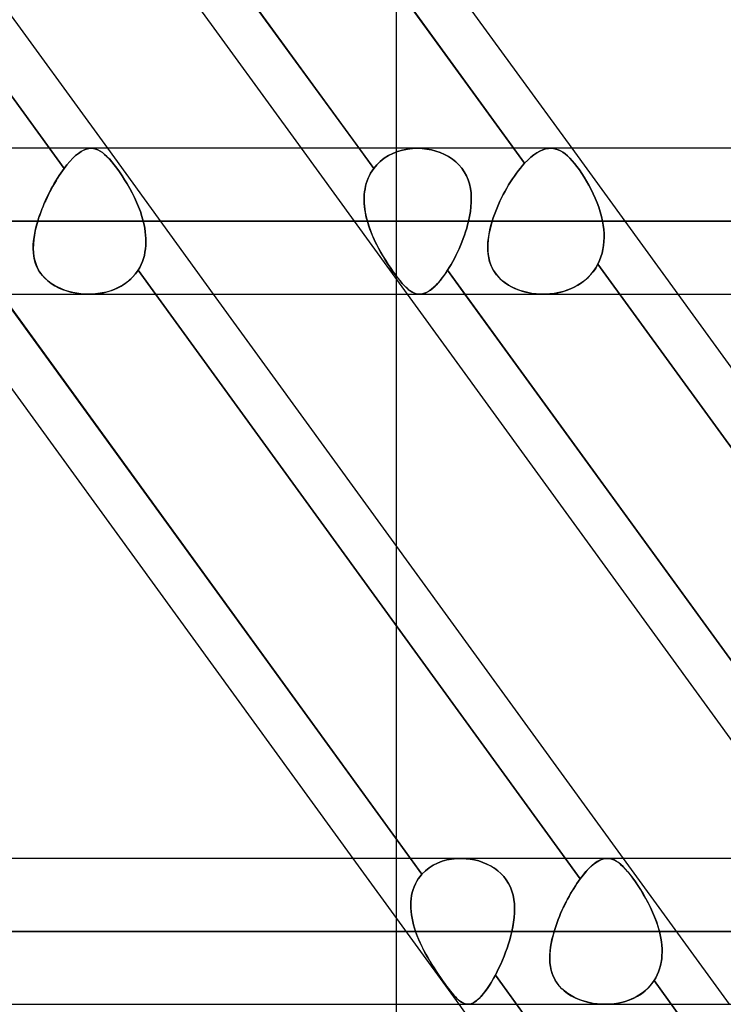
# Model space of a CAD drawing. Header units: millimetres. Extents: x -288 to 288, y -123 to 100.
# Tile 47 of 76: x 65 to 76, y -43 to -28. Entities that reach past the tile are written whole.
import ezdxf

# ---------------------------------------------------------------- set-up
doc = ezdxf.new("R2010")
doc.units = ezdxf.units.MM
doc.layers.add('MAIN-1', color=7, linetype='Continuous')
doc.layers.add('MAIN-2', color=7, linetype='Continuous')

msp = doc.modelspace()

# ---------------------------------------------------------------- linework, layer by layer
at = {"layer": 'MAIN-1'}
for p, q in [((60.366, -21.435), (66.715, -30.175)), ((70.613, -30.175), (64.264, -21.435)), ((67.557, -21.435), (73.906, -30.175)), ((63.556, -21.695), (69.716, -30.175)), ((170.929, -30.175), (-170.929, -30.175)), ((-171.99, -31.305), (171.99, -31.305)), ((-171.054, -32.435), (171.054, -32.435)), ((64.166, -32.435), (70.515, -41.175)), ((71.412, -41.175), (65.063, -32.435)), ((68.356, -32.435), (74.705, -41.175)), ((71.19, -32.435), (71.19, -36.336)), ((71.358, -32.435), (77.706, -41.175)), ((78.603, -41.175), (72.254, -32.435)), ((75.548, -32.435), (81.896, -41.175)), ((163.11, -41.175), (-163.11, -41.175)), ((-163.851, -42.305), (163.851, -42.305)), ((-163.059, -43.435), (163.059, -43.435)), ((71.19, -43.435), (71.19, -52.175)), ((72.157, -43.435), (78.505, -52.175)), ((79.402, -52.175), (73.053, -43.435))]:
    msp.add_line(p, q, dxfattribs=at)
at = {"layer": 'MAIN-2'}
for p, q in [((66.309, -20.951), (73.178, -30.407)), ((73.178, -30.407), (66.309, -20.951)), ((59.197, -21.06), (66.045, -30.488)), ((66.045, -30.488), (59.197, -21.06)), ((63.991, -21.06), (70.84, -30.488)), ((71.19, -26.436), (71.19, -32.435)), ((66.348, -30.203), (66.388, -30.187)), ((66.389, -30.187), (66.349, -30.203)), ((66.388, -30.187), (66.428, -30.178)), ((66.428, -30.178), (66.389, -30.187)), ((66.466, -30.175), (66.428, -30.178)), ((66.428, -30.178), (66.466, -30.175)), ((66.501, -30.178), (66.466, -30.175)), ((66.466, -30.175), (66.501, -30.178)), ((66.535, -30.186), (66.501, -30.178)), ((66.501, -30.178), (66.535, -30.186)), ((66.569, -30.199), (66.535, -30.186)), ((66.535, -30.186), (66.569, -30.199)), ((66.603, -30.217), (66.569, -30.199)), ((66.569, -30.199), (66.603, -30.217)), ((66.715, -30.175), (68.356, -32.435)), ((69.716, -30.175), (71.358, -32.435)), ((70.84, -30.488), (70.613, -30.175)), ((71.284, -30.203), (71.361, -30.187)), ((71.361, -30.187), (71.284, -30.203)), ((71.361, -30.187), (71.44, -30.178)), ((71.44, -30.178), (71.361, -30.187)), ((71.44, -30.178), (71.52, -30.175)), ((71.52, -30.175), (71.44, -30.178)), ((71.52, -30.175), (71.592, -30.178)), ((71.592, -30.178), (71.52, -30.175)), ((71.592, -30.178), (71.663, -30.186)), ((71.664, -30.186), (71.592, -30.178)), ((71.663, -30.186), (71.734, -30.199)), ((71.735, -30.199), (71.664, -30.186)), ((71.734, -30.199), (71.804, -30.217)), ((71.804, -30.217), (71.735, -30.199)), ((73.414, -30.217), (73.459, -30.198)), ((73.459, -30.198), (73.415, -30.217)), ((73.503, -30.184), (73.459, -30.198)), ((73.459, -30.198), (73.503, -30.184)), ((73.546, -30.177), (73.503, -30.184)), ((73.503, -30.184), (73.546, -30.177)), ((73.589, -30.175), (73.546, -30.177)), ((73.546, -30.177), (73.588, -30.175)), ((73.588, -30.175), (73.625, -30.179)), ((73.625, -30.179), (73.589, -30.175)), ((73.661, -30.187), (73.625, -30.179)), ((73.625, -30.179), (73.66, -30.187)), ((73.66, -30.187), (73.696, -30.199)), ((73.696, -30.199), (73.661, -30.187)), ((73.732, -30.216), (73.696, -30.199)), ((73.696, -30.199), (73.731, -30.216)), ((73.906, -30.175), (75.548, -32.435)), ((66.18, -30.329), (66.135, -30.377)), ((66.135, -30.377), (66.18, -30.329)), ((66.223, -30.288), (66.18, -30.329)), ((66.18, -30.329), (66.223, -30.288)), ((66.266, -30.253), (66.223, -30.288)), ((66.223, -30.288), (66.266, -30.253)), ((66.308, -30.225), (66.266, -30.253)), ((66.266, -30.253), (66.308, -30.225)), ((66.349, -30.203), (66.308, -30.225)), ((66.308, -30.225), (66.348, -30.203)), ((66.638, -30.24), (66.603, -30.217)), ((66.603, -30.217), (66.638, -30.24)), ((66.673, -30.269), (66.638, -30.24)), ((66.638, -30.24), (66.673, -30.269)), ((66.709, -30.302), (66.673, -30.269)), ((66.673, -30.269), (66.709, -30.302)), ((66.746, -30.341), (66.709, -30.302)), ((66.709, -30.302), (66.746, -30.34)), ((66.746, -30.34), (66.784, -30.383)), ((66.784, -30.384), (66.746, -30.341)), ((70.942, -30.377), (71.002, -30.329)), ((71.002, -30.329), (70.942, -30.377)), ((71.002, -30.329), (71.067, -30.288)), ((71.067, -30.288), (71.002, -30.329)), ((71.067, -30.288), (71.136, -30.253)), ((71.136, -30.253), (71.067, -30.288)), ((71.136, -30.253), (71.208, -30.225)), ((71.208, -30.225), (71.136, -30.253)), ((71.208, -30.225), (71.284, -30.203)), ((71.284, -30.203), (71.208, -30.225)), ((71.804, -30.217), (71.871, -30.24)), ((71.871, -30.24), (71.804, -30.217)), ((71.871, -30.24), (71.936, -30.269)), ((71.937, -30.269), (71.871, -30.24)), ((71.936, -30.269), (71.999, -30.302)), ((71.999, -30.302), (71.937, -30.269)), ((71.999, -30.302), (72.057, -30.34)), ((72.058, -30.341), (71.999, -30.302)), ((72.057, -30.34), (72.111, -30.383)), ((72.112, -30.384), (72.058, -30.341)), ((73.226, -30.357), (73.275, -30.313)), ((73.275, -30.313), (73.227, -30.357)), ((73.322, -30.275), (73.275, -30.313)), ((73.275, -30.313), (73.322, -30.275)), ((73.369, -30.243), (73.322, -30.275)), ((73.322, -30.275), (73.369, -30.243)), ((73.415, -30.217), (73.369, -30.243)), ((73.369, -30.243), (73.414, -30.217)), ((73.731, -30.216), (73.767, -30.237)), ((73.767, -30.237), (73.732, -30.216)), ((73.803, -30.263), (73.767, -30.237)), ((73.767, -30.237), (73.803, -30.263)), ((73.839, -30.293), (73.803, -30.263)), ((73.803, -30.263), (73.839, -30.293)), ((73.876, -30.328), (73.839, -30.293)), ((73.839, -30.293), (73.876, -30.328)), ((73.913, -30.367), (73.876, -30.328)), ((73.876, -30.328), (73.913, -30.367)), ((66.02, -30.523), (66.045, -30.488)), ((66.045, -30.488), (66.02, -30.523)), ((66.09, -30.43), (66.045, -30.488)), ((66.045, -30.488), (66.09, -30.43)), ((66.135, -30.377), (66.09, -30.43)), ((66.09, -30.43), (66.135, -30.377)), ((66.784, -30.383), (66.822, -30.431)), ((66.823, -30.431), (66.784, -30.384)), ((66.822, -30.431), (66.862, -30.483)), ((66.862, -30.483), (66.823, -30.431)), ((66.902, -30.54), (66.862, -30.483)), ((66.862, -30.483), (66.902, -30.539)), ((70.84, -30.488), (70.815, -30.523)), ((70.815, -30.523), (70.84, -30.488)), ((70.84, -30.488), (70.888, -30.43)), ((70.888, -30.43), (70.84, -30.488)), ((70.888, -30.43), (70.942, -30.377)), ((70.942, -30.377), (70.888, -30.43)), ((72.111, -30.383), (72.161, -30.431)), ((72.161, -30.431), (72.112, -30.384)), ((72.161, -30.431), (72.205, -30.483)), ((72.205, -30.483), (72.161, -30.431)), ((72.205, -30.483), (72.243, -30.539)), ((72.243, -30.54), (72.205, -30.483)), ((73.083, -30.519), (73.114, -30.48)), ((73.114, -30.48), (73.083, -30.519)), ((73.114, -30.48), (73.146, -30.442)), ((73.146, -30.442), (73.114, -30.48)), ((73.146, -30.442), (73.178, -30.407)), ((73.178, -30.407), (73.146, -30.442)), ((73.227, -30.357), (73.178, -30.407)), ((73.178, -30.407), (73.226, -30.357)), ((73.95, -30.41), (73.913, -30.367)), ((73.913, -30.367), (73.95, -30.41)), ((73.988, -30.457), (73.95, -30.41)), ((73.95, -30.41), (73.987, -30.457)), ((73.987, -30.457), (74.025, -30.508)), ((74.026, -30.509), (73.988, -30.457)), ((65.919, -30.678), (65.944, -30.637)), ((65.944, -30.636), (65.92, -30.677)), ((65.97, -30.597), (65.944, -30.636)), ((65.944, -30.637), (65.969, -30.598)), ((65.969, -30.598), (65.994, -30.56)), ((65.995, -30.559), (65.97, -30.597)), ((65.994, -30.56), (66.02, -30.523)), ((66.02, -30.523), (65.995, -30.559)), ((66.902, -30.539), (66.943, -30.599)), ((66.943, -30.599), (66.902, -30.54)), ((66.983, -30.662), (66.943, -30.599)), ((66.943, -30.599), (66.983, -30.662)), ((70.755, -30.636), (70.739, -30.677)), ((70.739, -30.678), (70.755, -30.637)), ((70.773, -30.597), (70.755, -30.636)), ((70.755, -30.637), (70.773, -30.598)), ((70.793, -30.559), (70.773, -30.597)), ((70.773, -30.598), (70.793, -30.56)), ((70.815, -30.523), (70.793, -30.559)), ((70.793, -30.56), (70.815, -30.523)), ((72.243, -30.539), (72.276, -30.599)), ((72.276, -30.599), (72.243, -30.54)), ((72.276, -30.599), (72.302, -30.662)), ((72.302, -30.662), (72.276, -30.599)), ((72.989, -30.649), (72.959, -30.696)), ((72.959, -30.696), (72.989, -30.65)), ((72.989, -30.65), (73.02, -30.604)), ((73.02, -30.604), (72.989, -30.649)), ((73.02, -30.604), (73.051, -30.561)), ((73.051, -30.561), (73.02, -30.604)), ((73.051, -30.561), (73.083, -30.519)), ((73.083, -30.519), (73.051, -30.561)), ((74.025, -30.508), (74.063, -30.563)), ((74.064, -30.564), (74.026, -30.509)), ((74.063, -30.563), (74.101, -30.622)), ((74.101, -30.622), (74.064, -30.564)), ((74.138, -30.683), (74.101, -30.622)), ((74.101, -30.622), (74.138, -30.682)), ((65.824, -30.849), (65.847, -30.805)), ((65.848, -30.803), (65.825, -30.847)), ((65.847, -30.805), (65.87, -30.762)), ((65.871, -30.76), (65.848, -30.803)), ((65.87, -30.762), (65.894, -30.72)), ((65.895, -30.718), (65.871, -30.76)), ((65.894, -30.72), (65.919, -30.678)), ((65.92, -30.677), (65.895, -30.718)), ((67.022, -30.727), (66.983, -30.662)), ((66.983, -30.662), (67.022, -30.727)), ((67.061, -30.795), (67.022, -30.727)), ((67.022, -30.727), (67.061, -30.795)), ((67.098, -30.864), (67.061, -30.795)), ((67.061, -30.795), (67.098, -30.864)), ((70.699, -30.849), (70.706, -30.805)), ((70.706, -30.803), (70.7, -30.847)), ((70.715, -30.76), (70.706, -30.803)), ((70.706, -30.805), (70.715, -30.762)), ((70.726, -30.718), (70.715, -30.76)), ((70.715, -30.762), (70.726, -30.72)), ((70.739, -30.677), (70.726, -30.718)), ((70.726, -30.72), (70.739, -30.678)), ((72.302, -30.662), (72.323, -30.727)), ((72.323, -30.727), (72.302, -30.662)), ((72.323, -30.727), (72.337, -30.795)), ((72.337, -30.795), (72.323, -30.727)), ((72.337, -30.795), (72.347, -30.864)), ((72.347, -30.864), (72.337, -30.795)), ((72.874, -30.841), (72.901, -30.792)), ((72.901, -30.792), (72.874, -30.841)), ((72.901, -30.792), (72.93, -30.743)), ((72.93, -30.743), (72.901, -30.792)), ((72.93, -30.743), (72.959, -30.696)), ((72.959, -30.696), (72.93, -30.743)), ((74.138, -30.682), (74.174, -30.746)), ((74.174, -30.746), (74.138, -30.683)), ((74.209, -30.811), (74.174, -30.746)), ((74.174, -30.746), (74.208, -30.811)), ((65.758, -30.985), (65.78, -30.939)), ((65.781, -30.936), (65.76, -30.982)), ((65.78, -30.939), (65.801, -30.894)), ((65.803, -30.891), (65.781, -30.936)), ((65.801, -30.894), (65.824, -30.849)), ((65.825, -30.847), (65.803, -30.891)), ((67.134, -30.935), (67.098, -30.864)), ((67.098, -30.864), (67.134, -30.935)), ((67.167, -31.007), (67.134, -30.935)), ((67.134, -30.935), (67.167, -31.008)), ((70.693, -30.936), (70.692, -30.982)), ((70.692, -30.985), (70.693, -30.939)), ((70.695, -30.891), (70.693, -30.936)), ((70.693, -30.939), (70.695, -30.894)), ((70.7, -30.847), (70.695, -30.891)), ((70.695, -30.894), (70.699, -30.849)), ((72.347, -30.864), (72.351, -30.935)), ((72.351, -30.935), (72.347, -30.864)), ((72.351, -30.935), (72.351, -31.008)), ((72.351, -31.007), (72.351, -30.935)), ((72.796, -30.993), (72.821, -30.942)), ((72.821, -30.942), (72.796, -30.993)), ((72.821, -30.942), (72.847, -30.891)), ((72.847, -30.891), (72.821, -30.942)), ((72.847, -30.891), (72.874, -30.841)), ((72.874, -30.841), (72.847, -30.891)), ((74.208, -30.811), (74.241, -30.879)), ((74.241, -30.879), (74.209, -30.811)), ((74.272, -30.948), (74.241, -30.879)), ((74.241, -30.879), (74.272, -30.948)), ((74.3, -31.018), (74.272, -30.948)), ((74.272, -30.948), (74.301, -31.018)), ((65.7, -31.123), (65.719, -31.077)), ((65.72, -31.073), (65.701, -31.12)), ((65.719, -31.077), (65.738, -31.031)), ((65.739, -31.027), (65.72, -31.073)), ((65.738, -31.031), (65.758, -30.985)), ((65.76, -30.982), (65.739, -31.027)), ((67.198, -31.081), (67.167, -31.007)), ((67.167, -31.008), (67.198, -31.081)), ((67.226, -31.155), (67.198, -31.081)), ((67.198, -31.081), (67.226, -31.155)), ((70.692, -30.982), (70.694, -31.027)), ((70.694, -31.031), (70.692, -30.985)), ((70.694, -31.027), (70.698, -31.073)), ((70.698, -31.077), (70.694, -31.031)), ((70.698, -31.073), (70.703, -31.12)), ((70.704, -31.123), (70.698, -31.077)), ((72.346, -31.081), (72.337, -31.155)), ((72.337, -31.155), (72.346, -31.081)), ((72.346, -31.081), (72.351, -31.007)), ((72.351, -31.008), (72.346, -31.081)), ((72.729, -31.149), (72.75, -31.097)), ((72.75, -31.097), (72.729, -31.149)), ((72.75, -31.097), (72.773, -31.045)), ((72.773, -31.045), (72.75, -31.097)), ((72.773, -31.045), (72.796, -30.993)), ((72.796, -30.993), (72.773, -31.045)), ((74.326, -31.088), (74.3, -31.018)), ((74.301, -31.018), (74.326, -31.089)), ((74.349, -31.16), (74.326, -31.088)), ((74.326, -31.089), (74.349, -31.16)), ((65.651, -31.259), (65.637, -31.305)), ((65.637, -31.305), (65.651, -31.26)), ((65.667, -31.212), (65.651, -31.259)), ((65.651, -31.26), (65.666, -31.214)), ((65.666, -31.214), (65.683, -31.168)), ((65.684, -31.166), (65.667, -31.212)), ((65.683, -31.168), (65.7, -31.123)), ((65.701, -31.12), (65.684, -31.166)), ((67.25, -31.23), (67.226, -31.155)), ((67.226, -31.155), (67.25, -31.23)), ((67.271, -31.305), (67.25, -31.23)), ((67.25, -31.23), (67.271, -31.305)), ((70.703, -31.12), (70.71, -31.166)), ((70.711, -31.168), (70.704, -31.123)), ((70.71, -31.166), (70.719, -31.212)), ((70.72, -31.214), (70.711, -31.168)), ((70.719, -31.212), (70.73, -31.259)), ((70.73, -31.26), (70.72, -31.214)), ((70.73, -31.259), (70.742, -31.305)), ((70.742, -31.305), (70.73, -31.26)), ((72.324, -31.23), (72.308, -31.305)), ((72.308, -31.305), (72.324, -31.23)), ((72.337, -31.155), (72.324, -31.23)), ((72.324, -31.23), (72.337, -31.155)), ((72.675, -31.305), (72.692, -31.253)), ((72.692, -31.253), (72.675, -31.305)), ((72.692, -31.253), (72.71, -31.201)), ((72.71, -31.201), (72.692, -31.253)), ((72.71, -31.201), (72.729, -31.149)), ((72.729, -31.149), (72.71, -31.201)), ((74.368, -31.232), (74.349, -31.16)), ((74.349, -31.16), (74.368, -31.232)), ((74.384, -31.305), (74.368, -31.232)), ((74.368, -31.232), (74.384, -31.305)), ((171.99, -31.305), (-171.99, -31.305)), ((170.293, -31.305), (-170.293, -31.305)), ((-170.293, -31.305), (170.293, -31.305)), ((65.616, -31.378), (65.599, -31.449)), ((65.603, -31.429), (65.619, -31.368)), ((65.637, -31.305), (65.616, -31.378)), ((65.619, -31.368), (65.637, -31.305)), ((70.742, -31.305), (65.637, -31.305)), ((65.637, -31.305), (70.742, -31.305)), ((67.271, -31.305), (72.308, -31.305)), ((67.284, -31.359), (67.271, -31.305)), ((67.271, -31.305), (67.284, -31.359)), ((72.308, -31.305), (67.271, -31.305)), ((67.294, -31.413), (67.284, -31.359)), ((67.284, -31.359), (67.294, -31.413)), ((67.303, -31.467), (67.294, -31.413)), ((67.294, -31.413), (67.303, -31.467)), ((70.761, -31.368), (70.742, -31.305)), ((70.742, -31.305), (70.764, -31.378)), ((70.782, -31.429), (70.761, -31.368)), ((70.764, -31.378), (70.79, -31.449)), ((72.28, -31.413), (72.263, -31.467)), ((72.263, -31.467), (72.28, -31.413)), ((72.295, -31.359), (72.28, -31.413)), ((72.28, -31.413), (72.295, -31.359)), ((72.308, -31.305), (72.295, -31.359)), ((72.295, -31.359), (72.308, -31.305)), ((72.64, -31.438), (72.656, -31.372)), ((72.658, -31.365), (72.643, -31.425)), ((72.656, -31.372), (72.675, -31.305)), ((72.675, -31.305), (72.658, -31.365)), ((96.502, -31.305), (72.675, -31.305)), ((72.675, -31.305), (96.502, -31.305)), ((74.384, -31.305), (98.762, -31.305)), ((74.395, -31.368), (74.384, -31.305)), ((74.384, -31.305), (74.395, -31.368)), ((98.762, -31.305), (74.384, -31.305)), ((74.403, -31.432), (74.395, -31.368)), ((74.395, -31.368), (74.403, -31.432)), ((65.573, -31.612), (65.58, -31.552)), ((65.585, -31.52), (65.575, -31.59)), ((65.58, -31.552), (65.59, -31.491)), ((65.599, -31.449), (65.585, -31.52)), ((65.59, -31.491), (65.603, -31.429)), ((67.308, -31.52), (67.303, -31.467)), ((67.303, -31.467), (67.308, -31.52)), ((67.312, -31.574), (67.308, -31.52)), ((67.308, -31.52), (67.312, -31.574)), ((70.806, -31.491), (70.782, -31.429)), ((70.79, -31.449), (70.818, -31.52)), ((70.832, -31.552), (70.806, -31.491)), ((70.818, -31.52), (70.849, -31.59)), ((70.86, -31.612), (70.832, -31.552)), ((72.246, -31.52), (72.226, -31.574)), ((72.226, -31.574), (72.246, -31.52)), ((72.263, -31.467), (72.246, -31.52)), ((72.246, -31.52), (72.263, -31.467)), ((72.61, -31.631), (72.617, -31.568)), ((72.62, -31.542), (72.613, -31.6)), ((72.617, -31.568), (72.627, -31.503)), ((72.63, -31.484), (72.62, -31.542)), ((72.627, -31.503), (72.64, -31.438)), ((72.643, -31.425), (72.63, -31.484)), ((74.407, -31.495), (74.403, -31.432)), ((74.403, -31.432), (74.407, -31.495)), ((74.406, -31.619), (74.408, -31.557)), ((74.408, -31.557), (74.406, -31.619)), ((74.408, -31.557), (74.407, -31.495)), ((74.407, -31.495), (74.408, -31.557)), ((65.568, -31.672), (65.573, -31.612)), ((65.569, -31.658), (65.568, -31.725)), ((65.568, -31.731), (65.568, -31.672)), ((65.568, -31.725), (65.571, -31.79)), ((65.575, -31.59), (65.569, -31.658)), ((67.306, -31.731), (67.311, -31.679)), ((67.311, -31.679), (67.306, -31.732)), ((67.311, -31.679), (67.313, -31.627)), ((67.313, -31.627), (67.311, -31.679)), ((67.313, -31.627), (67.312, -31.574)), ((67.312, -31.574), (67.313, -31.627)), ((70.849, -31.59), (70.882, -31.658)), ((70.889, -31.672), (70.86, -31.612)), ((70.882, -31.658), (70.916, -31.725)), ((70.92, -31.731), (70.889, -31.672)), ((70.916, -31.725), (70.952, -31.79)), ((72.185, -31.679), (72.162, -31.732)), ((72.162, -31.731), (72.185, -31.679)), ((72.206, -31.627), (72.185, -31.679)), ((72.185, -31.679), (72.206, -31.627)), ((72.226, -31.574), (72.206, -31.627)), ((72.206, -31.627), (72.226, -31.574)), ((72.607, -31.693), (72.61, -31.631)), ((72.609, -31.656), (72.607, -31.711)), ((72.608, -31.753), (72.607, -31.693)), ((72.607, -31.711), (72.609, -31.766)), ((72.613, -31.6), (72.609, -31.656)), ((74.39, -31.741), (74.4, -31.681)), ((74.4, -31.681), (74.39, -31.741)), ((74.4, -31.681), (74.406, -31.619)), ((74.406, -31.619), (74.4, -31.681)), ((65.571, -31.79), (65.568, -31.731)), ((65.571, -31.79), (65.579, -31.853)), ((65.577, -31.847), (65.571, -31.79)), ((65.589, -31.902), (65.577, -31.847)), ((65.579, -31.853), (65.592, -31.914)), ((67.274, -31.882), (67.288, -31.833)), ((67.288, -31.833), (67.274, -31.882)), ((67.288, -31.833), (67.298, -31.783)), ((67.298, -31.783), (67.288, -31.833)), ((67.298, -31.783), (67.306, -31.731)), ((67.306, -31.732), (67.298, -31.783)), ((70.952, -31.79), (70.92, -31.731)), ((70.986, -31.847), (70.952, -31.79)), ((70.952, -31.79), (70.989, -31.853)), ((71.019, -31.902), (70.986, -31.847)), ((70.989, -31.853), (71.027, -31.914)), ((72.114, -31.833), (72.089, -31.882)), ((72.089, -31.882), (72.114, -31.833)), ((72.138, -31.783), (72.114, -31.833)), ((72.114, -31.833), (72.138, -31.783)), ((72.138, -31.783), (72.162, -31.731)), ((72.162, -31.732), (72.138, -31.783)), ((72.613, -31.812), (72.608, -31.753)), ((72.609, -31.766), (72.614, -31.818)), ((72.622, -31.87), (72.613, -31.812)), ((72.614, -31.818), (72.622, -31.87)), ((72.622, -31.87), (72.635, -31.921)), ((72.636, -31.927), (72.622, -31.87)), ((74.338, -31.914), (74.359, -31.858)), ((74.359, -31.858), (74.338, -31.914)), ((74.359, -31.858), (74.376, -31.801)), ((74.376, -31.801), (74.359, -31.858)), ((74.376, -31.801), (74.39, -31.741)), ((74.39, -31.741), (74.376, -31.801)), ((64.724, -31.968), (71.588, -41.417)), ((65.604, -31.957), (65.589, -31.902)), ((65.592, -31.914), (65.611, -31.974)), ((65.625, -32.009), (65.604, -31.957)), ((65.611, -31.974), (65.635, -32.031)), ((65.651, -32.06), (65.625, -32.009)), ((67.19, -32.064), (67.216, -32.02)), ((67.216, -32.02), (67.19, -32.064)), ((67.216, -32.02), (67.238, -31.976)), ((67.238, -31.976), (67.216, -32.02)), ((67.238, -31.976), (67.258, -31.929)), ((67.258, -31.929), (67.238, -31.976)), ((67.258, -31.929), (67.274, -31.882)), ((67.274, -31.882), (67.258, -31.929)), ((71.054, -31.957), (71.019, -31.902)), ((71.027, -31.914), (71.065, -31.974)), ((71.088, -32.009), (71.054, -31.957)), ((71.065, -31.974), (71.103, -32.031)), ((71.123, -32.06), (71.088, -32.009)), ((72.011, -32.02), (71.984, -32.064)), ((71.984, -32.064), (72.011, -32.02)), ((72.038, -31.976), (72.011, -32.02)), ((72.011, -32.02), (72.038, -31.976)), ((72.064, -31.929), (72.038, -31.976)), ((72.038, -31.976), (72.064, -31.929)), ((72.089, -31.882), (72.064, -31.929)), ((72.064, -31.929), (72.089, -31.882)), ((72.635, -31.921), (72.651, -31.971)), ((72.655, -31.982), (72.636, -31.927)), ((72.651, -31.971), (72.671, -32.019)), ((72.679, -32.035), (72.655, -31.982)), ((72.671, -32.019), (72.696, -32.066)), ((74.278, -32.029), (74.238, -32.086)), ((74.244, -32.079), (74.28, -32.025)), ((74.312, -31.968), (74.278, -32.029)), ((74.28, -32.025), (74.312, -31.968)), ((74.312, -31.968), (74.338, -31.914)), ((74.338, -31.914), (74.312, -31.968)), ((74.312, -31.968), (81.176, -41.417)), ((81.176, -41.417), (74.312, -31.968)), ((65.635, -32.031), (65.666, -32.086)), ((65.681, -32.107), (65.651, -32.06)), ((65.666, -32.086), (65.703, -32.137)), ((65.716, -32.152), (65.681, -32.107)), ((65.703, -32.137), (65.745, -32.184)), ((65.755, -32.194), (65.716, -32.152)), ((67.049, -32.225), (67.101, -32.176)), ((67.109, -32.168), (67.061, -32.215)), ((67.101, -32.176), (67.148, -32.122)), ((67.152, -32.118), (67.109, -32.168)), ((67.148, -32.122), (67.19, -32.064)), ((67.19, -32.064), (67.152, -32.118)), ((67.19, -32.064), (74.038, -41.491)), ((74.038, -41.491), (67.19, -32.064)), ((71.103, -32.031), (71.141, -32.086)), ((71.157, -32.107), (71.123, -32.06)), ((71.141, -32.086), (71.178, -32.137)), ((71.19, -32.152), (71.157, -32.107)), ((71.178, -32.137), (71.214, -32.184)), ((71.222, -32.194), (71.19, -32.152)), ((71.868, -32.225), (71.906, -32.176)), ((71.912, -32.168), (71.876, -32.215)), ((71.906, -32.176), (71.945, -32.122)), ((71.948, -32.118), (71.912, -32.168)), ((71.945, -32.122), (71.984, -32.064)), ((71.984, -32.064), (71.948, -32.118)), ((72.254, -32.435), (71.984, -32.064)), ((71.984, -32.064), (78.832, -41.491)), ((72.709, -32.086), (72.679, -32.035)), ((72.696, -32.066), (72.725, -32.11)), ((72.743, -32.134), (72.709, -32.086)), ((72.725, -32.11), (72.758, -32.152)), ((72.782, -32.179), (72.743, -32.134)), ((72.758, -32.152), (72.795, -32.192)), ((72.826, -32.221), (72.782, -32.179)), ((74.11, -32.219), (74.159, -32.176)), ((74.194, -32.139), (74.145, -32.188)), ((74.159, -32.176), (74.203, -32.129)), ((74.238, -32.086), (74.194, -32.139)), ((74.203, -32.129), (74.244, -32.079)), ((65.745, -32.184), (65.793, -32.228)), ((65.798, -32.232), (65.755, -32.194)), ((65.793, -32.228), (65.845, -32.267)), ((65.845, -32.268), (65.798, -32.232)), ((65.845, -32.267), (65.901, -32.303)), ((65.896, -32.3), (65.845, -32.268)), ((65.949, -32.328), (65.896, -32.3)), ((65.901, -32.303), (65.96, -32.334)), ((66.004, -32.354), (65.949, -32.328)), ((65.96, -32.334), (66.022, -32.361)), ((66.895, -32.328), (66.833, -32.357)), ((66.865, -32.343), (66.93, -32.309)), ((66.953, -32.295), (66.895, -32.328)), ((66.93, -32.309), (66.991, -32.27)), ((67.009, -32.257), (66.953, -32.295)), ((66.991, -32.27), (67.049, -32.225)), ((67.061, -32.215), (67.009, -32.257)), ((71.214, -32.184), (71.249, -32.228)), ((71.253, -32.232), (71.222, -32.194)), ((71.249, -32.228), (71.283, -32.267)), ((71.283, -32.268), (71.253, -32.232)), ((71.283, -32.267), (71.315, -32.303)), ((71.312, -32.3), (71.283, -32.268)), ((71.34, -32.328), (71.312, -32.3)), ((71.315, -32.303), (71.346, -32.334)), ((71.368, -32.354), (71.34, -32.328)), ((71.346, -32.334), (71.376, -32.361)), ((71.771, -32.328), (71.737, -32.357)), ((71.754, -32.343), (71.791, -32.309)), ((71.806, -32.295), (71.771, -32.328)), ((71.791, -32.309), (71.829, -32.27)), ((71.841, -32.257), (71.806, -32.295)), ((71.829, -32.27), (71.868, -32.225)), ((71.876, -32.215), (71.841, -32.257)), ((72.795, -32.192), (72.835, -32.228)), ((72.875, -32.259), (72.826, -32.221)), ((72.835, -32.228), (72.879, -32.262)), ((72.927, -32.294), (72.875, -32.259)), ((72.879, -32.262), (72.926, -32.293)), ((72.926, -32.293), (72.976, -32.321)), ((72.982, -32.325), (72.927, -32.294)), ((72.976, -32.321), (73.028, -32.346)), ((73.041, -32.352), (72.982, -32.325)), ((73.886, -32.354), (73.946, -32.326)), ((73.975, -32.311), (73.912, -32.342)), ((73.946, -32.326), (74.004, -32.294)), ((74.035, -32.274), (73.975, -32.311)), ((74.004, -32.294), (74.059, -32.259)), ((74.092, -32.233), (74.035, -32.274)), ((74.059, -32.259), (74.11, -32.219)), ((74.145, -32.188), (74.092, -32.233)), ((66.061, -32.375), (66.004, -32.354)), ((66.022, -32.361), (66.086, -32.383)), ((66.12, -32.393), (66.061, -32.375)), ((66.086, -32.383), (66.152, -32.402)), ((66.18, -32.408), (66.12, -32.393)), ((66.152, -32.402), (66.219, -32.416)), ((66.24, -32.42), (66.18, -32.408)), ((66.219, -32.416), (66.288, -32.427)), ((66.302, -32.428), (66.24, -32.42)), ((66.288, -32.427), (66.358, -32.433)), ((66.365, -32.433), (66.302, -32.428)), ((66.358, -32.433), (66.429, -32.435)), ((66.428, -32.435), (66.365, -32.433)), ((66.497, -32.433), (66.428, -32.435)), ((66.429, -32.435), (66.504, -32.432)), ((66.567, -32.426), (66.497, -32.433)), ((66.504, -32.432), (66.579, -32.425)), ((66.635, -32.416), (66.567, -32.426)), ((66.579, -32.425), (66.653, -32.412)), ((66.703, -32.401), (66.635, -32.416)), ((66.653, -32.412), (66.726, -32.394)), ((66.769, -32.381), (66.703, -32.401)), ((66.726, -32.394), (66.796, -32.371)), ((66.833, -32.357), (66.769, -32.381)), ((66.796, -32.371), (66.865, -32.343)), ((71.395, -32.375), (71.368, -32.354)), ((71.376, -32.361), (71.406, -32.383)), ((71.421, -32.393), (71.395, -32.375)), ((71.406, -32.383), (71.435, -32.402)), ((71.447, -32.408), (71.421, -32.393)), ((71.435, -32.402), (71.463, -32.416)), ((71.472, -32.42), (71.447, -32.408)), ((71.463, -32.416), (71.492, -32.427)), ((71.498, -32.428), (71.472, -32.42)), ((71.492, -32.427), (71.521, -32.433)), ((71.524, -32.433), (71.498, -32.428)), ((71.521, -32.433), (71.551, -32.435)), ((71.551, -32.435), (71.524, -32.433)), ((71.551, -32.435), (71.583, -32.432)), ((71.58, -32.433), (71.551, -32.435)), ((71.61, -32.426), (71.58, -32.433)), ((71.583, -32.432), (71.615, -32.425)), ((71.641, -32.416), (71.61, -32.426)), ((71.615, -32.425), (71.649, -32.412)), ((71.672, -32.401), (71.641, -32.416)), ((71.649, -32.412), (71.683, -32.394)), ((71.704, -32.381), (71.672, -32.401)), ((71.683, -32.394), (71.718, -32.371)), ((71.737, -32.357), (71.704, -32.381)), ((71.718, -32.371), (71.754, -32.343)), ((73.028, -32.346), (73.082, -32.368)), ((73.101, -32.375), (73.041, -32.352)), ((73.082, -32.368), (73.137, -32.387)), ((73.163, -32.394), (73.101, -32.375)), ((73.137, -32.387), (73.194, -32.402)), ((73.226, -32.41), (73.163, -32.394)), ((73.194, -32.402), (73.251, -32.415)), ((73.291, -32.422), (73.226, -32.41)), ((73.251, -32.415), (73.311, -32.424)), ((73.358, -32.43), (73.291, -32.422)), ((73.311, -32.424), (73.371, -32.431)), ((73.426, -32.434), (73.358, -32.43)), ((73.371, -32.431), (73.432, -32.434)), ((73.494, -32.435), (73.426, -32.434)), ((73.432, -32.434), (73.494, -32.435)), ((73.494, -32.435), (73.561, -32.431)), ((73.566, -32.431), (73.494, -32.435)), ((73.561, -32.431), (73.628, -32.424)), ((73.637, -32.422), (73.566, -32.431)), ((73.628, -32.424), (73.694, -32.412)), ((73.708, -32.409), (73.637, -32.422)), ((73.694, -32.412), (73.76, -32.397)), ((73.778, -32.392), (73.708, -32.409)), ((73.76, -32.397), (73.823, -32.377)), ((73.846, -32.369), (73.778, -32.392)), ((73.823, -32.377), (73.886, -32.354)), ((73.912, -32.342), (73.846, -32.369)), ((71.19, -36.336), (71.19, -43.435)), ((70.515, -41.175), (72.157, -43.435)), ((71.588, -41.417), (71.412, -41.175)), ((72.047, -41.185), (72.125, -41.177)), ((72.125, -41.177), (72.047, -41.185)), ((72.125, -41.177), (72.203, -41.175)), ((72.203, -41.175), (72.125, -41.177)), ((72.203, -41.175), (72.27, -41.179)), ((72.27, -41.179), (72.203, -41.175)), ((72.27, -41.179), (72.336, -41.186)), ((72.337, -41.186), (72.27, -41.179)), ((74.381, -41.187), (74.42, -41.178)), ((74.421, -41.178), (74.382, -41.187)), ((74.42, -41.178), (74.459, -41.175)), ((74.459, -41.175), (74.421, -41.178)), ((74.494, -41.178), (74.459, -41.175)), ((74.459, -41.175), (74.493, -41.178)), ((74.493, -41.178), (74.527, -41.186)), ((74.528, -41.186), (74.494, -41.178)), ((74.705, -41.175), (76.347, -43.435)), ((71.64, -41.366), (71.698, -41.32)), ((71.698, -41.32), (71.64, -41.366)), ((71.698, -41.32), (71.76, -41.28)), ((71.761, -41.28), (71.698, -41.32)), ((71.76, -41.28), (71.827, -41.247)), ((71.827, -41.247), (71.761, -41.28)), ((71.827, -41.247), (71.898, -41.22)), ((71.898, -41.22), (71.827, -41.247)), ((71.898, -41.22), (71.972, -41.199)), ((71.972, -41.199), (71.898, -41.22)), ((71.972, -41.199), (72.047, -41.185)), ((72.047, -41.185), (71.972, -41.199)), ((72.336, -41.186), (72.402, -41.199)), ((72.403, -41.199), (72.337, -41.186)), ((72.402, -41.199), (72.467, -41.215)), ((72.468, -41.215), (72.403, -41.199)), ((72.467, -41.215), (72.531, -41.236)), ((72.531, -41.237), (72.468, -41.215)), ((72.531, -41.236), (72.593, -41.262)), ((72.593, -41.262), (72.531, -41.237)), ((72.593, -41.262), (72.652, -41.292)), ((72.652, -41.293), (72.593, -41.262)), ((72.652, -41.292), (72.709, -41.327)), ((72.709, -41.327), (72.652, -41.293)), ((72.709, -41.327), (72.761, -41.366)), ((72.762, -41.366), (72.709, -41.327)), ((74.127, -41.379), (74.172, -41.331)), ((74.172, -41.331), (74.128, -41.379)), ((74.216, -41.289), (74.172, -41.331)), ((74.172, -41.331), (74.215, -41.29)), ((74.215, -41.29), (74.258, -41.255)), ((74.259, -41.254), (74.216, -41.289)), ((74.258, -41.255), (74.3, -41.226)), ((74.301, -41.225), (74.259, -41.254)), ((74.3, -41.226), (74.341, -41.203)), ((74.341, -41.203), (74.301, -41.225)), ((74.382, -41.187), (74.341, -41.203)), ((74.341, -41.203), (74.381, -41.187)), ((74.527, -41.186), (74.56, -41.198)), ((74.562, -41.199), (74.528, -41.186)), ((74.56, -41.198), (74.594, -41.216)), ((74.596, -41.217), (74.562, -41.199)), ((74.594, -41.216), (74.629, -41.239)), ((74.63, -41.24), (74.596, -41.217)), ((74.629, -41.239), (74.664, -41.267)), ((74.665, -41.268), (74.63, -41.24)), ((74.664, -41.267), (74.7, -41.3)), ((74.701, -41.302), (74.665, -41.268)), ((74.7, -41.3), (74.737, -41.338)), ((74.738, -41.34), (74.701, -41.302)), ((71.558, -41.453), (71.531, -41.49)), ((71.531, -41.49), (71.558, -41.453)), ((71.588, -41.417), (71.558, -41.453)), ((71.558, -41.453), (71.588, -41.417)), ((71.588, -41.417), (71.64, -41.366)), ((71.64, -41.366), (71.588, -41.417)), ((72.761, -41.366), (72.81, -41.409)), ((72.81, -41.41), (72.762, -41.366)), ((72.81, -41.409), (72.854, -41.456)), ((72.855, -41.457), (72.81, -41.41)), ((72.854, -41.456), (72.894, -41.508)), ((72.894, -41.508), (72.855, -41.457)), ((74.083, -41.432), (74.038, -41.491)), ((74.038, -41.491), (74.083, -41.432)), ((74.128, -41.379), (74.083, -41.432)), ((74.083, -41.432), (74.127, -41.379)), ((74.737, -41.338), (74.774, -41.381)), ((74.776, -41.383), (74.738, -41.34)), ((74.774, -41.381), (74.813, -41.428)), ((74.815, -41.431), (74.776, -41.383)), ((74.813, -41.428), (74.852, -41.48)), ((74.854, -41.483), (74.815, -41.431)), ((74.852, -41.48), (74.892, -41.536)), ((74.894, -41.539), (74.854, -41.483)), ((71.467, -41.614), (71.451, -41.659)), ((71.451, -41.659), (71.466, -41.614)), ((71.466, -41.614), (71.485, -41.571)), ((71.485, -41.571), (71.467, -41.614)), ((71.507, -41.53), (71.485, -41.571)), ((71.485, -41.571), (71.507, -41.53)), ((71.531, -41.49), (71.507, -41.53)), ((71.507, -41.53), (71.531, -41.49)), ((72.894, -41.508), (72.928, -41.563)), ((72.928, -41.564), (72.894, -41.508)), ((72.928, -41.563), (72.957, -41.621)), ((72.957, -41.622), (72.928, -41.564)), ((72.957, -41.621), (72.98, -41.682)), ((72.98, -41.683), (72.957, -41.622)), ((73.938, -41.639), (73.913, -41.679)), ((73.938, -41.64), (73.963, -41.6)), ((73.963, -41.6), (73.938, -41.639)), ((73.963, -41.6), (73.988, -41.562)), ((73.988, -41.562), (73.963, -41.6)), ((73.988, -41.562), (74.013, -41.526)), ((74.013, -41.526), (73.988, -41.562)), ((74.013, -41.526), (74.038, -41.491)), ((74.038, -41.491), (74.013, -41.526)), ((74.892, -41.536), (74.933, -41.596)), ((74.935, -41.599), (74.894, -41.539)), ((74.933, -41.596), (74.974, -41.659)), ((74.975, -41.662), (74.935, -41.599)), ((71.428, -41.751), (71.421, -41.799)), ((71.421, -41.799), (71.428, -41.751)), ((71.438, -41.704), (71.428, -41.751)), ((71.428, -41.751), (71.438, -41.705)), ((71.451, -41.659), (71.438, -41.704)), ((71.438, -41.705), (71.451, -41.659)), ((72.98, -41.682), (72.998, -41.746)), ((72.998, -41.746), (72.98, -41.683)), ((72.998, -41.746), (73.011, -41.811)), ((73.011, -41.811), (72.998, -41.746)), ((73.842, -41.806), (73.865, -41.763)), ((73.866, -41.763), (73.842, -41.805)), ((73.865, -41.763), (73.889, -41.721)), ((73.889, -41.721), (73.866, -41.763)), ((73.913, -41.679), (73.889, -41.721)), ((73.889, -41.721), (73.913, -41.68)), ((73.913, -41.68), (73.938, -41.64)), ((74.974, -41.659), (75.013, -41.724)), ((75.015, -41.727), (74.975, -41.662)), ((75.013, -41.724), (75.052, -41.792)), ((75.053, -41.794), (75.015, -41.727)), ((71.417, -41.848), (71.415, -41.897)), ((71.415, -41.897), (71.417, -41.848)), ((71.415, -41.897), (71.416, -41.947)), ((71.416, -41.947), (71.415, -41.897)), ((71.421, -41.799), (71.417, -41.848)), ((71.417, -41.848), (71.421, -41.799)), ((73.011, -41.811), (73.019, -41.879)), ((73.019, -41.879), (73.011, -41.811)), ((73.019, -41.879), (73.022, -41.948)), ((73.022, -41.948), (73.019, -41.879)), ((73.755, -41.983), (73.776, -41.938)), ((73.776, -41.938), (73.755, -41.983)), ((73.798, -41.893), (73.776, -41.938)), ((73.776, -41.938), (73.797, -41.894)), ((73.797, -41.894), (73.819, -41.849)), ((73.82, -41.849), (73.798, -41.893)), ((73.819, -41.849), (73.842, -41.806)), ((73.842, -41.805), (73.82, -41.849)), ((75.052, -41.792), (75.09, -41.862)), ((75.091, -41.864), (75.053, -41.794)), ((75.09, -41.862), (75.126, -41.933)), ((75.126, -41.935), (75.091, -41.864)), ((75.126, -41.933), (75.159, -42.006)), ((75.16, -42.007), (75.126, -41.935)), ((71.416, -41.947), (71.42, -41.998)), ((71.42, -41.998), (71.416, -41.947)), ((71.42, -41.998), (71.426, -42.049)), ((71.426, -42.049), (71.42, -41.998)), ((71.426, -42.049), (71.434, -42.1)), ((71.434, -42.1), (71.426, -42.049)), ((73.007, -42.16), (73.016, -42.088)), ((73.016, -42.089), (73.007, -42.16)), ((73.021, -42.018), (73.016, -42.089)), ((73.016, -42.088), (73.021, -42.018)), ((73.022, -41.948), (73.021, -42.018)), ((73.021, -42.018), (73.022, -41.948)), ((73.716, -42.074), (73.698, -42.12)), ((73.698, -42.121), (73.716, -42.075)), ((73.716, -42.075), (73.735, -42.029)), ((73.735, -42.029), (73.716, -42.074)), ((73.735, -42.029), (73.755, -41.983)), ((73.755, -41.983), (73.735, -42.029)), ((75.159, -42.006), (75.19, -42.08)), ((75.191, -42.081), (75.16, -42.007)), ((75.19, -42.08), (75.219, -42.154)), ((75.219, -42.155), (75.191, -42.081)), ((71.434, -42.1), (71.445, -42.151)), ((71.445, -42.151), (71.434, -42.1)), ((71.445, -42.151), (71.458, -42.203)), ((71.458, -42.203), (71.445, -42.151)), ((71.458, -42.203), (71.472, -42.254)), ((71.472, -42.254), (71.458, -42.203)), ((72.98, -42.305), (72.995, -42.232)), ((72.995, -42.233), (72.98, -42.305)), ((73.007, -42.16), (72.995, -42.233)), ((72.995, -42.232), (73.007, -42.16)), ((73.648, -42.259), (73.664, -42.213)), ((73.664, -42.213), (73.648, -42.259)), ((73.664, -42.213), (73.68, -42.167)), ((73.68, -42.167), (73.664, -42.213)), ((73.698, -42.12), (73.68, -42.167)), ((73.68, -42.167), (73.698, -42.121)), ((75.219, -42.154), (75.243, -42.229)), ((75.244, -42.23), (75.219, -42.155)), ((75.243, -42.229), (75.265, -42.305)), ((75.265, -42.305), (75.244, -42.23)), ((163.851, -42.305), (-163.851, -42.305)), ((162.301, -42.305), (-162.301, -42.305)), ((-162.301, -42.305), (162.301, -42.305)), ((-72.98, -42.305), (72.98, -42.305)), ((72.98, -42.305), (-72.98, -42.305)), ((71.489, -42.305), (-71.489, -42.305)), ((-71.489, -42.305), (71.489, -42.305)), ((71.472, -42.254), (71.489, -42.305)), ((71.489, -42.305), (71.472, -42.254)), ((71.513, -42.372), (71.489, -42.305)), ((71.489, -42.305), (71.51, -42.365)), ((71.51, -42.365), (71.534, -42.425)), ((71.54, -42.438), (71.513, -42.372)), ((72.964, -42.37), (72.947, -42.434)), ((72.947, -42.434), (72.964, -42.37)), ((72.98, -42.305), (72.964, -42.37)), ((72.964, -42.37), (72.98, -42.305)), ((73.614, -42.377), (73.597, -42.449)), ((73.601, -42.429), (73.617, -42.367)), ((73.634, -42.305), (73.614, -42.377)), ((73.617, -42.367), (73.634, -42.305)), ((73.634, -42.305), (73.648, -42.259)), ((73.648, -42.259), (73.634, -42.305)), ((78.736, -42.305), (73.634, -42.305)), ((73.634, -42.305), (78.736, -42.305)), ((75.265, -42.305), (80.305, -42.305)), ((75.277, -42.359), (75.265, -42.305)), ((75.265, -42.305), (75.277, -42.359)), ((80.305, -42.305), (75.265, -42.305)), ((75.288, -42.413), (75.277, -42.359)), ((75.277, -42.359), (75.288, -42.413)), ((71.534, -42.425), (71.56, -42.484)), ((71.569, -42.503), (71.54, -42.438)), ((71.56, -42.484), (71.588, -42.542)), ((71.6, -42.567), (71.569, -42.503)), ((71.588, -42.542), (71.616, -42.599)), ((72.927, -42.499), (72.906, -42.563)), ((72.906, -42.563), (72.927, -42.499)), ((72.947, -42.434), (72.927, -42.499)), ((72.927, -42.499), (72.947, -42.434)), ((73.571, -42.613), (73.578, -42.552)), ((73.584, -42.52), (73.574, -42.589)), ((73.578, -42.552), (73.589, -42.491)), ((73.597, -42.449), (73.584, -42.52)), ((73.589, -42.491), (73.601, -42.429)), ((75.296, -42.467), (75.288, -42.413)), ((75.288, -42.413), (75.296, -42.467)), ((75.302, -42.521), (75.296, -42.467)), ((75.296, -42.467), (75.302, -42.521)), ((75.306, -42.575), (75.302, -42.521)), ((75.302, -42.521), (75.306, -42.575)), ((71.633, -42.63), (71.6, -42.567)), ((71.616, -42.599), (71.646, -42.656)), ((71.667, -42.692), (71.633, -42.63)), ((71.646, -42.656), (71.677, -42.711)), ((71.702, -42.753), (71.667, -42.692)), ((72.859, -42.689), (72.834, -42.751)), ((72.834, -42.751), (72.859, -42.689)), ((72.883, -42.626), (72.859, -42.689)), ((72.859, -42.689), (72.883, -42.626)), ((72.906, -42.563), (72.883, -42.626)), ((72.883, -42.626), (72.906, -42.563)), ((73.567, -42.673), (73.571, -42.613)), ((73.568, -42.658), (73.567, -42.724)), ((73.567, -42.733), (73.567, -42.673)), ((73.574, -42.589), (73.568, -42.658)), ((75.3, -42.733), (75.304, -42.681)), ((75.304, -42.681), (75.3, -42.733)), ((75.304, -42.681), (75.306, -42.628)), ((75.306, -42.628), (75.304, -42.681)), ((75.306, -42.628), (75.306, -42.575)), ((75.306, -42.575), (75.306, -42.628)), ((71.677, -42.711), (71.709, -42.765)), ((71.737, -42.812), (71.702, -42.753)), ((71.709, -42.765), (71.741, -42.818)), ((71.774, -42.87), (71.737, -42.812)), ((71.741, -42.818), (71.774, -42.87)), ((72.807, -42.811), (72.78, -42.87)), ((72.78, -42.87), (72.807, -42.811)), ((72.834, -42.751), (72.807, -42.811)), ((72.807, -42.811), (72.834, -42.751)), ((73.567, -42.724), (73.57, -42.789)), ((73.57, -42.791), (73.567, -42.733)), ((73.57, -42.789), (73.578, -42.852)), ((73.577, -42.848), (73.57, -42.791)), ((73.589, -42.904), (73.577, -42.848)), ((73.578, -42.852), (73.591, -42.913)), ((75.268, -42.884), (75.281, -42.835)), ((75.281, -42.835), (75.268, -42.884)), ((75.292, -42.784), (75.281, -42.835)), ((75.281, -42.835), (75.292, -42.785)), ((75.292, -42.785), (75.3, -42.733)), ((75.3, -42.733), (75.292, -42.784)), ((71.811, -42.926), (71.774, -42.87)), ((71.774, -42.87), (71.807, -42.921)), ((71.807, -42.921), (71.84, -42.97)), ((71.848, -42.981), (71.811, -42.926)), ((71.84, -42.97), (71.873, -43.018)), ((71.884, -43.035), (71.848, -42.981)), ((72.724, -42.982), (72.692, -43.041)), ((72.694, -43.037), (72.724, -42.982)), ((72.752, -42.927), (72.724, -42.982)), ((72.724, -42.982), (72.752, -42.927)), ((73.053, -43.435), (72.724, -42.982)), ((72.724, -42.982), (79.584, -52.426)), ((72.78, -42.87), (72.752, -42.927)), ((72.752, -42.927), (72.78, -42.87)), ((73.605, -42.958), (73.589, -42.904)), ((73.591, -42.913), (73.61, -42.973)), ((73.626, -43.011), (73.605, -42.958)), ((73.61, -42.973), (73.635, -43.03)), ((73.652, -43.061), (73.626, -43.011)), ((75.209, -43.023), (75.231, -42.978)), ((75.231, -42.978), (75.209, -43.023)), ((75.231, -42.978), (75.251, -42.932)), ((75.251, -42.932), (75.231, -42.978)), ((75.251, -42.932), (75.268, -42.884)), ((75.268, -42.884), (75.251, -42.932)), ((71.873, -43.018), (71.906, -43.065)), ((71.92, -43.086), (71.884, -43.035)), ((71.906, -43.065), (71.937, -43.11)), ((71.955, -43.133), (71.92, -43.086)), ((71.937, -43.11), (71.968, -43.152)), ((71.988, -43.178), (71.955, -43.133)), ((71.968, -43.152), (71.998, -43.191)), ((72.627, -43.149), (72.595, -43.196)), ((72.604, -43.184), (72.633, -43.139)), ((72.659, -43.097), (72.627, -43.149)), ((72.633, -43.139), (72.664, -43.09)), ((72.692, -43.041), (72.659, -43.097)), ((72.664, -43.09), (72.694, -43.037)), ((73.635, -43.03), (73.666, -43.085)), ((73.682, -43.109), (73.652, -43.061)), ((73.666, -43.085), (73.703, -43.136)), ((73.717, -43.154), (73.682, -43.109)), ((73.703, -43.136), (73.745, -43.184)), ((73.756, -43.195), (73.717, -43.154)), ((75.094, -43.178), (75.141, -43.125)), ((75.144, -43.12), (75.102, -43.17)), ((75.141, -43.125), (75.183, -43.067)), ((75.183, -43.067), (75.144, -43.12)), ((75.183, -43.067), (75.209, -43.023)), ((75.209, -43.023), (75.183, -43.067)), ((75.183, -43.067), (82.03, -52.493)), ((82.03, -52.493), (75.183, -43.067)), ((72.02, -43.22), (71.988, -43.178)), ((71.998, -43.191), (72.026, -43.227)), ((72.051, -43.258), (72.02, -43.22)), ((72.026, -43.227), (72.054, -43.261)), ((72.081, -43.293), (72.051, -43.258)), ((72.054, -43.261), (72.08, -43.293)), ((72.08, -43.293), (72.106, -43.321)), ((72.109, -43.324), (72.081, -43.293)), ((72.502, -43.315), (72.472, -43.346)), ((72.488, -43.33), (72.516, -43.299)), ((72.532, -43.28), (72.502, -43.315)), ((72.516, -43.299), (72.545, -43.265)), ((72.563, -43.24), (72.532, -43.28)), ((72.545, -43.265), (72.574, -43.226)), ((72.595, -43.196), (72.563, -43.24)), ((72.574, -43.226), (72.604, -43.184)), ((73.745, -43.184), (73.792, -43.227)), ((73.799, -43.234), (73.756, -43.195)), ((73.792, -43.227), (73.843, -43.267)), ((73.847, -43.269), (73.799, -43.234)), ((73.843, -43.267), (73.899, -43.302)), ((73.897, -43.301), (73.847, -43.269)), ((73.95, -43.329), (73.897, -43.301)), ((73.899, -43.302), (73.958, -43.333)), ((74.859, -43.343), (74.923, -43.31)), ((74.948, -43.295), (74.89, -43.328)), ((74.923, -43.31), (74.985, -43.271)), ((75.003, -43.258), (74.948, -43.295)), ((74.985, -43.271), (75.042, -43.227)), ((75.055, -43.216), (75.003, -43.258)), ((75.042, -43.227), (75.094, -43.178)), ((75.102, -43.17), (75.055, -43.216)), ((72.106, -43.321), (72.13, -43.345)), ((72.135, -43.351), (72.109, -43.324)), ((72.13, -43.345), (72.153, -43.367)), ((72.161, -43.374), (72.135, -43.351)), ((72.153, -43.367), (72.176, -43.386)), ((72.186, -43.393), (72.161, -43.374)), ((72.176, -43.386), (72.198, -43.402)), ((72.21, -43.409), (72.186, -43.393)), ((72.198, -43.402), (72.22, -43.414)), ((72.234, -43.421), (72.21, -43.409)), ((72.22, -43.414), (72.241, -43.424)), ((72.258, -43.43), (72.234, -43.421)), ((72.241, -43.424), (72.263, -43.431)), ((72.283, -43.434), (72.258, -43.43)), ((72.263, -43.431), (72.285, -43.434)), ((72.307, -43.435), (72.283, -43.434)), ((72.285, -43.434), (72.307, -43.435)), ((72.333, -43.431), (72.307, -43.435)), ((72.307, -43.435), (72.331, -43.432)), ((72.331, -43.432), (72.356, -43.425)), ((72.359, -43.423), (72.333, -43.431)), ((72.356, -43.425), (72.381, -43.414)), ((72.387, -43.411), (72.359, -43.423)), ((72.381, -43.414), (72.407, -43.399)), ((72.414, -43.394), (72.387, -43.411)), ((72.407, -43.399), (72.433, -43.38)), ((72.443, -43.372), (72.414, -43.394)), ((72.433, -43.38), (72.46, -43.357)), ((72.472, -43.346), (72.443, -43.372)), ((72.46, -43.357), (72.488, -43.33)), ((74.005, -43.354), (73.95, -43.329)), ((73.958, -43.333), (74.02, -43.36)), ((74.062, -43.376), (74.005, -43.354)), ((74.02, -43.36), (74.084, -43.383)), ((74.12, -43.394), (74.062, -43.376)), ((74.084, -43.383), (74.149, -43.402)), ((74.179, -43.409), (74.12, -43.394)), ((74.149, -43.402), (74.216, -43.416)), ((74.24, -43.42), (74.179, -43.409)), ((74.216, -43.416), (74.285, -43.427)), ((74.301, -43.428), (74.24, -43.42)), ((74.285, -43.427), (74.355, -43.433)), ((74.364, -43.433), (74.301, -43.428)), ((74.355, -43.433), (74.426, -43.435)), ((74.427, -43.435), (74.364, -43.433)), ((74.426, -43.435), (74.5, -43.433)), ((74.495, -43.433), (74.427, -43.435)), ((74.564, -43.426), (74.495, -43.433)), ((74.5, -43.433), (74.575, -43.425)), ((74.632, -43.416), (74.564, -43.426)), ((74.575, -43.425), (74.648, -43.412)), ((74.699, -43.4), (74.632, -43.416)), ((74.648, -43.412), (74.721, -43.395)), ((74.765, -43.381), (74.699, -43.4)), ((74.721, -43.395), (74.791, -43.372)), ((74.828, -43.357), (74.765, -43.381)), ((74.791, -43.372), (74.859, -43.343)), ((74.89, -43.328), (74.828, -43.357))]:
    msp.add_line(p, q, dxfattribs=at)

doc.saveas('drawing.dxf')
